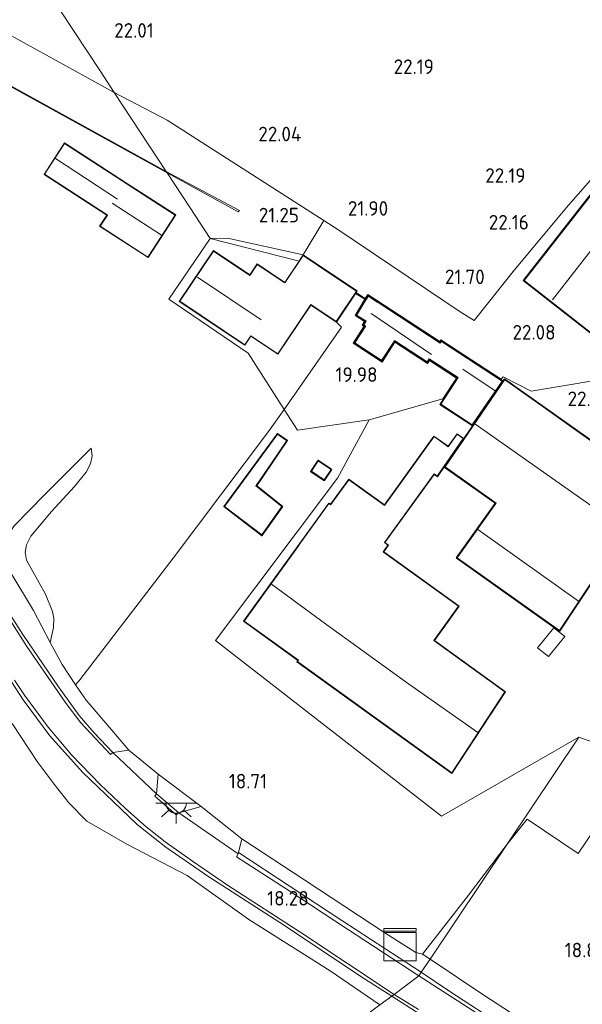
# Model space of a CAD drawing. Extents: x 196936 to 200438, y 361224 to 364196.
# Tile 66 of 256: x 197455 to 197524, y 363162 to 363284. Entities that reach past the tile are written whole.
import ezdxf
from ezdxf.enums import TextEntityAlignment as Align

# ---------------------------------------------------------------- set-up
doc = ezdxf.new("R2010")
doc.units = 0
for name, color, linetype, lineweight in [('B-ME-GR-BOUWLAND_AKKERBOUW-GV', 80, 'Continuous', 13), ('B-ME-GR-GRAS-GV', 60, 'Continuous', 13), ('B-ME-GR-HAAG-G', 90, 'GR-HAAG1', 13), ('B-ME-GW-TALUD_KRUIN-G', 90, 'Continuous', 18), ('B-ME-GW-TALUD_TEEN-G', 90, 'Continuous', 18), ('B-ME-IE-MEUBILAIR_WEGMEUBILAIR-S', 7, 'Continuous', 25), ('B-ME-IE-TERREINAFSCHEIDING_KUNSTMATIG_HEKWERK-G', 20, 'IE-TERREINAFSCHEIDING-KUNSTMATIG', 18), ('B-ME-IE-TERREINAFSCHEIDING_KUNSTMATIG_MUUR-GV', 90, 'Continuous', 18), ('B-ME-KG-KADASTRAAL_DAKRAND-G', 170, 'Continuous', 18), ('B-ME-KG-KADASTRAAL_NOK-G', 10, 'Continuous', 18), ('B-ME-OG-BEBOUWING_LOODS-GV', 7, 'Continuous', 35), ('B-ME-OG-BEBOUWING_LUIFEL-GV', 7, 'Continuous', 18), ('B-ME-OG-BEBOUWING_SCHUUR-GV', 7, 'Continuous', 35), ('B-ME-OG-BEBOUWING_WONINGBOUW-GV', 7, 'Continuous', 18), ('B-ME-OG-HOOGTEPUNT-S', 7, 'Continuous', 25), ('B-ME-OG-TERREIN_ERF-GV', 7, 'Continuous', 18), ('B-ME-OG-TERREIN_GROEN-GV', 7, 'Continuous', 18), ('B-ME-OG-TERREIN_GROEN_TUIN-GV', 7, 'Continuous', 18), ('B-ME-VH-VERHARDING_ASFALT-GV', 252, 'Continuous', 18), ('B-ME-VH-VERHARDING_ASFALT_GROEN-GV', 100, 'Continuous', 18), ('B-ME-VH-VERHARDING_STRAATBAKSTEEN-GV', 252, 'Continuous', 18)]:
    doc.layers.add(name, color=color, linetype=linetype, lineweight=lineweight)
doc.styles.add('NLCS-ISO-ANNOTATIVE-T18', font='NLCS-ISO.ttf', dxfattribs={"height": 1.8})
doc.linetypes.add('GR-HAAG1', pattern='A,6,[176,NLCS.SHX,S=0.125,R=0,X=0,Y=0],-2', length=8)
doc.linetypes.add('IE-TERREINAFSCHEIDING-KUNSTMATIG', pattern='A,4,[82,NLCS.SHX,S=0.75,R=90,X=0,Y=0],4,-2', length=10)

# ---------------------------------------------------------------- blocks, each defined once
blk = doc.blocks.new('SAL-HOOGTELABEL-SO')
at = {"color": 0, "linetype": 'ByBlock', "lineweight": -2, "style": 'NLCS-ISO-ANNOTATIVE-T18'}
blk.add_attdef('HOOGTE', text='', height=1.8, dxfattribs=at).set_placement((2.79, 0), align=Align.RIGHT)
blk = doc.blocks.new('SKL-DATA_KAST-SO')
at = {"color": 0, "linetype": 'ByBlock', "lineweight": 18}
for points in [[(-2, 2), (2, 2), (2, 1.68), (-2, 1.68)], [(-2, 1.52), (2, 1.52), (2, -2), (-2, -2)]]:
    blk.add_lwpolyline(points, close=True, dxfattribs=at)
blk = doc.blocks.new('SKL-ET_OV_LICHTPUNT-SO')
at = {"color": 0, "linetype": 'ByBlock', "lineweight": 18}
for points in [[(-1.25, 0), (-2.5, 0)], [(1.25, 0), (2.5, 0)], [(-0.92, -0.85), (-1.83, -1.7)], [(0.92, -0.85), (1.83, -1.7)], [(0, -1.25), (0, -2.5)]]:
    blk.add_lwpolyline(points, dxfattribs=at)
blk.add_lwpolyline([(0, 0), (1.25, 0, -1), (-1.25, 0)], format="xyb", close=True, dxfattribs=at)

msp = doc.modelspace()

# ---------------------------------------------------------------- linework, layer by layer
at = {"layer": 'B-ME-GR-BOUWLAND_AKKERBOUW-GV'}
for points in [[(197452.345, 363296.801, 22.075), (197458.196, 363287.888, 21.941), (197464.851, 363277.749, 21.596), (197466.602, 363275.083, 21.622), (197452.213, 363282.968, 21.58)], [(197566.283, 363286.667, 22.386), (197555.916, 363273.314, 22.202), (197545.707, 363260.164, 22.046), (197542.622, 363256.19, 21.766), (197533.708, 363263.994, 21.964), (197528.744, 363267.985, 22.05), (197522.72, 363261.13, 22.185), (197516.051, 363253.154, 22.307), (197511.079, 363246.878, 22.074), (197509.334, 363247.941, 22.001), (197494.378, 363258.069, 21.829), (197492.508, 363259.264, 21.845), (197473.142, 363271.642, 22.001), (197466.602, 363275.083, 21.622), (197464.851, 363277.749, 21.596), (197458.196, 363287.888, 21.941)]]:
    msp.add_polyline3d(points, dxfattribs=at)
at = {"layer": 'B-ME-GR-GRAS-GV'}
for points in [[(197468.4, 363193.781, 18.42), (197466.4305, 363193.4811, 18.4077), (197464.1235, 363195.9334, 18.4355), (197462.2732, 363198.0559, 18.4447), (197459.7271, 363201.5953, 18.4193), (197455.3247, 363208.0844, 18.4516), (197449.2382, 363217.5086, 18.5463), (197449.0392, 363218.3472, 18.5487), (197449.2814, 363220.2919, 18.5229), (197450.472, 363222.109, 18.568), (197451.675, 363220.754, 18.728), (197452.958, 363218.963, 18.7), (197453.133, 363217.458, 18.639), (197453.845, 363215.719, 18.649), (197456.619, 363211.033, 18.619), (197458.704, 363207.077, 18.442), (197460.155, 363204.359, 18.444), (197461.839, 363201.843, 18.422), (197462.546, 363200.787, 18.413), (197463.133, 363199.946, 18.417), (197466.318, 363196.263, 18.413)], [(197477.368, 363186.812, 18.398), (197474.5747, 363186.0454, 18.3962), (197471.843, 363188.3655, 18.4216), (197472.034, 363190.817, 18.42)], [(197505.6349, 363167.9527, 18.5296), (197504.5449, 363166.3252, 18.3585), (197503.5852, 363166.9671, 18.3607), (197494.7474, 363172.7285, 18.391), (197481.9743, 363181.1113, 18.3986), (197482.3778, 363182.8185, 18.4506), (197490.1403, 363177.73, 18.4844), (197500.051, 363171.1861, 18.4481), (197503.8661, 363168.7758, 18.5038), (197504.6993, 363168.5765, 18.5256)], [(197515.155, 363182.163, 19.428), (197505.6349, 363167.9527, 18.5296), (197504.6993, 363168.5765, 18.5256), (197510.3623, 363175.8613, 19.0199)]]:
    msp.add_polyline3d(points, close=True, dxfattribs=at)
for points in [[(197452.4276, 363204.4423, 18.5297), (197455.3701, 363200.0193, 18.4946), (197458.6408, 363195.5613, 18.4755), (197462.6824, 363191.0518, 18.4564), (197469.3796, 363184.6244, 18.434), (197470.2565, 363183.9154, 18.4117), (197472.9719, 363181.7942, 18.3718), (197478.2939, 363178.1424, 18.3168), (197487.6413, 363172.1063, 18.286), (197497.0694, 363165.8202, 18.253), (197500.9037, 363163.3712, 18.2276), (197499.446, 363162.283, 18.102), (197493.2744, 363166.5137, 18.2986), (197483.2224, 363172.8549, 18.3566), (197475.6081, 363178.2726, 18.3532), (197468.1436, 363182.1784, 18.3805), (197463.233, 363185.0227, 18.3123), (197460.9905, 363187.263, 18.3702), (197459.1758, 363189.5723, 18.4487), (197457.094, 363192.3714, 18.5885), (197453.9841, 363197.0738, 18.5407)], [(197519.817, 363158.5919, 18.5718), (197512.2905, 363163.5151, 18.5579), (197505.6349, 363167.9527, 18.5296), (197515.155, 363182.163, 19.428), (197517.612, 363185.239, 19.657), (197523.934, 363181.012, 19.649), (197531.672, 363192.469, 20.075), (197532.293, 363192.006, 20.105), (197534.763, 363190.165, 20.11), (197536.67, 363188.073, 19.867), (197541.202, 363183.076, 19.59), (197542.665, 363181.463, 19.519), (197546.028, 363177.7, 19.303), (197546.589, 363175.848, 19.195), (197546.572, 363172.987, 19.069), (197546.138, 363171.939, 18.972), (197544.933, 363170.066, 18.853), (197541.887, 363166.46, 18.769), (197535.308, 363158.322, 18.562)], [(197514.5409, 363159.7564, 18.3176), (197508.0959, 363163.95, 18.3505), (197504.5449, 363166.3252, 18.3585), (197505.6349, 363167.9527, 18.5296), (197512.2905, 363163.5151, 18.5579), (197519.817, 363158.5919, 18.5718)], [(197499.446, 363162.283, 18.102), (197500.9037, 363163.3712, 18.2276), (197504.3755, 363161.1537, 18.2046)]]:
    msp.add_polyline3d(points, dxfattribs=at)
at = {"layer": 'B-ME-GR-HAAG-G'}
for points in [[(197487.624, 363235.875, 19.538), (197494.672, 363246.082, 20.113), (197494.052, 363246.688, 19.906)], [(197515.155, 363182.163, 19.428), (197517.612, 363185.239, 19.657), (197523.934, 363181.012, 19.649), (197531.672, 363192.469, 20.075)], [(197477.368, 363186.812, 18.398), (197472.034, 363190.817, 18.42)], [(197504.6993, 363168.5765, 18.5256), (197503.8661, 363168.7758, 18.5038), (197500.051, 363171.1861, 18.4481), (197490.1403, 363177.73, 18.4844), (197482.3778, 363182.8185, 18.4506)], [(197504.6993, 363168.5765, 18.5256), (197510.3623, 363175.8613, 19.0199), (197515.155, 363182.163, 19.428)]]:
    msp.add_polyline3d(points, dxfattribs=at)
at = {"layer": 'B-ME-GW-TALUD_KRUIN-G'}
for points in [[(197489.955, 363254.988, 21.388), (197480.583, 363257.054, 20.586), (197478.465, 363257.023, 20.067)], [(197463.762, 363231.116, 18.873), (197457.999, 363225.336, 18.934), (197454.242, 363221.516, 18.744), (197453.415, 363220.256, 18.721), (197452.958, 363218.963, 18.7), (197453.133, 363217.458, 18.639), (197453.845, 363215.719, 18.649), (197456.619, 363211.033, 18.619), (197458.704, 363207.077, 18.442)]]:
    msp.add_polyline3d(points, dxfattribs=at)
at = {"layer": 'B-ME-GW-TALUD_TEEN-G'}
for points in [[(197478.465, 363257.023, 20.067), (197489.443, 363254.222, 20.014)], [(197463.762, 363231.116, 18.873), (197463.892, 363230.143, 18.654), (197463.68, 363229.169, 18.55), (197463.121, 363228.133, 18.436), (197461.691, 363226.369, 18.305), (197458.868, 363223.272, 18.209), (197456.297, 363220.215, 18.148), (197455.767, 363219.145, 18.165), (197455.594, 363218.261, 18.174), (197455.785, 363217.282, 18.174), (197458.106, 363213.071, 18.104), (197458.998, 363210.912, 18.139), (197459.138, 363210.062, 18.2), (197459.1, 363208.948, 18.305), (197458.704, 363207.077, 18.442)]]:
    msp.add_polyline3d(points, dxfattribs=at)
at = {"layer": 'B-ME-IE-TERREINAFSCHEIDING_KUNSTMATIG_HEKWERK-G'}
for points in [[(197461.839, 363201.843, 18.422), (197462.356, 363202.489, 18.397), (197473.887, 363217.523, 18.92), (197485.668, 363233.181, 19.422), (197487.624, 363235.875, 19.538)], [(197505.6349, 363167.9527, 18.5296), (197504.6993, 363168.5765, 18.5256)], [(197533.372, 363156.319, 18.484), (197532.898, 363155.9664, 18.5625), (197531.4017, 363155.2366, 18.6018), (197530.2793, 363154.8219, 18.6064), (197529.0274, 363154.6836, 18.581), (197527.6039, 363154.6875, 18.5533), (197525.2829, 363155.1201, 18.5602), (197524.5505, 363155.4479, 18.5648), (197519.817, 363158.5919, 18.5718), (197512.2905, 363163.5151, 18.5579), (197505.6349, 363167.9527, 18.5296)]]:
    msp.add_polyline3d(points, dxfattribs=at)
at = {"layer": 'B-ME-IE-TERREINAFSCHEIDING_KUNSTMATIG_MUUR-GV'}
for points in [[(197473.023, 363265.307, 21.25), (197473.141, 363265.128, 20.309), (197453.791, 363275.801, 20.309), (197453.839, 363275.889, 21.38)], [(197482.065, 363260.499, 20.821), (197481.935, 363260.341, 20.465), (197473.141, 363265.128, 20.309), (197473.023, 363265.307, 21.25)], [(197497.63, 363249.601, 21.453), (197497.575, 363249.517, 20.106), (197496.413, 363250.245, 20.055), (197496.485, 363250.355, 21.476)], [(197497.726, 363249.538, 21.453), (197497.674, 363249.453, 20.106), (197497.575, 363249.517, 20.106), (197497.63, 363249.601, 21.453)]]:
    msp.add_polyline3d(points, close=True, dxfattribs=at)
at = {"layer": 'B-ME-KG-KADASTRAAL_DAKRAND-G'}
for points in [[(197470.765, 363254.731, 23.794), (197464.867, 363258.559, 23.794), (197465.755, 363259.928, 24.613), (197465.713, 363259.955, 22.167), (197458.002, 363264.958, 22.167), (197460.48, 363268.777, 22.222), (197468.173, 363263.786, 22.222), (197468.215, 363263.759, 23.895), (197474.132, 363259.92, 23.794)], [(197530.724, 363241.295, 24.12), (197517.251, 363251.837, 24.206), (197528.118, 363265.725, 24.157), (197541.591, 363255.183, 24.145)], [(197483.359, 363252.446, 23.544), (197484.278, 363253.818, 22.907), (197487.698, 363251.528, 22.871), (197489.969, 363254.918, 22.552), (197493.497, 363252.555, 22.393), (197496.551, 363250.51, 22.172), (197494.038, 363246.757, 22.332), (197490.888, 363248.867, 22.54), (197486.811, 363242.78, 22.528), (197483.475, 363245.011, 22.822), (197482.728, 363243.896, 23.887), (197474.72, 363249.26, 23.863), (197478.867, 363255.454, 23.557)], [(197506.89, 363244.081, 22.333), (197507.027, 363244.291, 22.31), (197514.538, 363239.382, 22.333), (197510.855, 363233.982, 22.486), (197506.954, 363236.532, 22.486), (197509.104, 363239.824, 22.484), (197505.538, 363242.154, 22.484), (197505.283, 363241.764, 22.433), (197501.246, 363244.402, 22.433), (197501.219, 363244.36, 22.322), (197499.651, 363241.962, 21.822), (197496.324, 363244.136, 21.822), (197497.647, 363246.163, 22.237), (197497.674, 363246.205, 22.51), (197497.454, 363246.344, 22.494), (197497.743, 363246.807, 22.56), (197497.701, 363246.833, 22.303), (197496.563, 363247.543, 22.07), (197497.999, 363249.891, 22.07), (197499.159, 363249.133, 22.232), (197499.2, 363249.106, 22.56)], [(197528.878, 363229.666, 24.065), (197530.814, 363232.443, 23.96), (197536.716, 363227.783, 23.909), (197534.858, 363225.431, 23.96), (197551.002, 363214.049, 24.074), (197543.371, 363203.315, 24.074), (197526.214, 363215.512, 23.979), (197526.186, 363215.47, 22.671), (197521.625, 363208.568, 22.671), (197508.979, 363217.547, 22.671), (197513.754, 363224.272, 22.671), (197513.783, 363224.313, 24.062), (197507.483, 363228.785, 24.062), (197514.854, 363239.584, 24.062), (197525.501, 363232.024, 24.064)], [(197486.788, 363232.832, 21.594), (197482.869, 363227.483, 21.594), (197482.839, 363227.443, 21.968), (197480.247, 363223.907, 21.899), (197484.835, 363220.384, 21.922), (197487.319, 363223.896, 21.968), (197484.115, 363226.447, 21.968), (197484.143, 363226.488, 21.557), (197487.924, 363232.035, 21.557)], [(197506.523, 363227.644, 22.101), (197506.121, 363227.934, 22.101), (197499.989, 363219.43, 22.417), (197500.43, 363219.112, 22.419), (197499.83, 363218.28, 22.405), (197499.871, 363218.251, 22.013), (197509.14, 363211.567, 22.013), (197506.092, 363207.34, 23.646), (197514.868, 363200.996, 23.439), (197508.33, 363190.97, 23.316), (197489.26, 363204.721, 23.353), (197489.38, 363204.887, 23.353), (197482.666, 363209.729, 23.353), (197489.401, 363219.07, 23.519), (197489.43, 363219.11, 22.517), (197493.137, 363224.251, 22.517), (197493.349, 363224.098, 22.524), (197493.378, 363224.139, 22.218), (197495.591, 363227.207, 21.669), (197499.952, 363224.061, 21.669), (197499.993, 363224.032, 22.057), (197506.129, 363232.541, 22.001), (197507.867, 363231.287, 22.001), (197508.978, 363232.827, 22.001), (197509.704, 363232.304, 22.001)], [(197492.549, 363227.194, 21.426), (197490.963, 363228.256, 21.426), (197491.818, 363229.531, 21.465), (197493.404, 363228.47, 21.439)]]:
    msp.add_polyline3d(points, close=True, dxfattribs=at)
at = {"layer": 'B-ME-KG-KADASTRAAL_NOK-G'}
for points in [[(197467.018, 363261.876, 22.981), (197459.33, 363266.912, 23.24)], [(197520.76, 363249.462, 25.994), (197531.347, 363263.044, 26.019)], [(197466.357, 363261.384, 25.914), (197472.464, 363257.441, 25.844)], [(197484.776, 363246.99, 28.31), (197476.896, 363252.265, 28.297)], [(197498.346, 363247.772, 22.936), (197505.825, 363242.675, 22.829)], [(197509.665, 363240.875, 22.844), (197513.671, 363238.2, 22.867)], [(197547.069, 363208.632, 26.272), (197531.177, 363220.03, 26.228), (197511.183, 363234.117, 26.204)], [(197523.964, 363212.198, 24.373), (197511.531, 363221.055, 24.375)], [(197511.523, 363195.958, 28.67), (197502.967, 363201.994, 28.442), (197492.864, 363209.252, 28.413), (197486.031, 363214.311, 28.413)]]:
    msp.add_polyline3d(points, dxfattribs=at)
at = {"layer": 'B-ME-OG-BEBOUWING_LOODS-GV'}
msp.add_polyline3d([(197525.53, 363232.065, 21.816), (197528.865, 363229.736, 21.608), (197530.804, 363232.516, 21.608), (197536.786, 363227.792, 21.622), (197534.93, 363225.441, 21.622), (197551.072, 363214.061, 21.403), (197549.593, 363211.98, 21.261), (197549.535, 363211.899, 20.622), (197543.383, 363203.245, 20.42), (197526.227, 363215.441, 20.395), (197521.638, 363208.497, 19.956), (197508.909, 363217.535, 20.099), (197513.713, 363224.301, 19.983), (197507.415, 363228.773, 20.032), (197510.906, 363233.887, 20.089), (197514.842, 363239.654, 22.043)], close=True, dxfattribs=at)
at = {"layer": 'B-ME-OG-BEBOUWING_LUIFEL-GV'}
msp.add_polyline3d([(197522.266, 363207.839, 21.983), (197520.284, 363205.373, 21.884), (197518.903, 363206.413, 21.896), (197520.913, 363208.914, 21.976)], close=True, dxfattribs=at)
at = {"layer": 'B-ME-OG-BEBOUWING_SCHUUR-GV'}
for points in [[(197541.661, 363255.191, 22.062), (197530.733, 363241.225, 22.099), (197517.181, 363251.829, 22.148), (197528.109, 363265.796, 22.148)], [(197497.984, 363249.96, 21.68), (197506.875, 363244.15, 21.853), (197507.013, 363244.36, 21.853), (197514.607, 363239.398, 22.026), (197510.865, 363233.916, 20.089), (197506.884, 363236.518, 19.987), (197509.035, 363239.809, 20.235), (197505.552, 363242.085, 20.186), (197505.298, 363241.695, 20.165), (197501.261, 363244.333, 20.014), (197499.666, 363241.893, 20.108), (197496.255, 363244.122, 20.034), (197497.605, 363246.19, 20.034), (197497.385, 363246.328, 20.034), (197497.674, 363246.791, 20.034), (197496.495, 363247.527, 20.034), (197497.674, 363249.453, 20.106), (197497.726, 363249.538, 21.453)], [(197487.387, 363223.905, 19.178), (197484.846, 363220.313, 19.178), (197480.178, 363223.897, 19.178), (197486.777, 363232.901, 19.178), (197487.993, 363232.048, 19.178), (197484.182, 363226.457, 19.178)], [(197493.473, 363228.484, 19.3), (197492.563, 363227.125, 19.3), (197490.894, 363228.242, 19.3), (197491.804, 363229.601, 19.3)]]:
    msp.add_polyline3d(points, close=True, dxfattribs=at)
at = {"layer": 'B-ME-OG-BEBOUWING_WONINGBOUW-GV'}
for points in [[(197474.201, 363259.935, 19.755), (197470.78, 363254.662, 19.755), (197464.798, 363258.544, 19.755), (197465.686, 363259.913, 19.755), (197457.933, 363264.943, 19.755), (197460.465, 363268.846, 19.755), (197468.242, 363263.801, 19.755)], [(197478.854, 363255.523, 19.992), (197483.346, 363252.515, 19.992), (197484.265, 363253.887, 19.992), (197487.684, 363251.597, 19.992), (197489.443, 363254.222, 20.014), (197489.553, 363254.388, 21.239), (197489.955, 363254.988, 21.388), (197493.525, 363252.597, 21.597), (197496.609, 363250.541, 21.486), (197496.485, 363250.355, 21.476), (197496.413, 363250.245, 20.055), (197496.275, 363250.038, 19.99), (197494.052, 363246.688, 19.906), (197490.901, 363248.797, 19.906), (197486.825, 363242.711, 19.857), (197483.49, 363244.944, 19.906), (197482.742, 363243.827, 19.894), (197474.65, 363249.246, 19.869)], [(197509.772, 363232.315, 20.09), (197506.535, 363227.573, 20.032), (197506.132, 363227.864, 20.032), (197500.059, 363219.441, 19.985), (197500.5, 363219.123, 19.985), (197499.9, 363218.291, 19.985), (197509.21, 363211.578, 19.711), (197506.162, 363207.351, 19.65), (197514.936, 363201.009, 20.041), (197508.343, 363190.899, 19.241), (197489.19, 363204.71, 19.3), (197489.31, 363204.876, 19.3), (197482.596, 363209.718, 19.017), (197493.126, 363224.321, 19.307), (197493.338, 363224.168, 19.307), (197495.58, 363227.277, 19.474), (197499.982, 363224.102, 19.567), (197506.118, 363232.611, 20.09), (197507.856, 363231.357, 20.09), (197508.967, 363232.897, 20.09)]]:
    msp.add_polyline3d(points, close=True, dxfattribs=at)
at = {"layer": 'B-ME-OG-TERREIN_ERF-GV'}
for points in [[(197528.744, 363267.985, 22.05), (197533.708, 363263.994, 21.964), (197542.622, 363256.19, 21.766), (197530.196, 363240.184, 22.063), (197518.12, 363238.155, 22.096), (197514.676, 363239.912, 22.043), (197514.435, 363239.629, 22.02), (197506.984, 363244.498, 21.853), (197506.846, 363244.288, 21.853), (197497.955, 363250.098, 21.68), (197497.63, 363249.601, 21.453), (197496.485, 363250.355, 21.476), (197496.609, 363250.541, 21.486), (197493.525, 363252.597, 21.597), (197489.955, 363254.988, 21.388), (197492.508, 363259.264, 21.845), (197494.378, 363258.069, 21.829), (197509.334, 363247.941, 22.001), (197511.079, 363246.878, 22.074), (197516.051, 363253.154, 22.307), (197522.72, 363261.13, 22.185)], [(197517.181, 363251.829, 22.148), (197530.733, 363241.225, 22.099), (197541.661, 363255.191, 22.062), (197528.109, 363265.796, 22.148)], [(197496.117, 363244.093, 20.034), (197499.695, 363241.755, 20.108), (197501.29, 363244.195, 20.014), (197505.327, 363241.557, 20.165), (197505.581, 363241.947, 20.186), (197508.897, 363239.78, 20.235), (197507.209, 363237.198, 20.04), (197498.116, 363234.593, 19.832), (197489.243, 363233.34, 19.526), (197487.624, 363235.875, 19.538), (197494.672, 363246.082, 20.113), (197494.052, 363246.688, 19.906), (197496.275, 363250.038, 19.99), (197496.413, 363250.245, 20.055), (197497.575, 363249.517, 20.106), (197496.358, 363247.494, 20.034), (197497.536, 363246.76, 20.034), (197497.247, 363246.296, 20.034), (197497.466, 363246.159, 20.034)], [(197487.624, 363235.875, 19.538), (197489.243, 363233.34, 19.526), (197498.116, 363234.593, 19.832), (197494.206, 363227.383, 19.346), (197479.103, 363207.323, 18.968), (197507.029, 363185.623, 19.384), (197524.026, 363195.405, 19.909), (197515.155, 363182.163, 19.428), (197510.3623, 363175.8613, 19.0199), (197504.6993, 363168.5765, 18.5256), (197503.8661, 363168.7758, 18.5038), (197500.051, 363171.1861, 18.4481), (197490.1403, 363177.73, 18.4844), (197482.3778, 363182.8185, 18.4506), (197477.368, 363186.812, 18.398), (197472.034, 363190.817, 18.42), (197468.4, 363193.781, 18.42), (197466.318, 363196.263, 18.413), (197463.133, 363199.946, 18.417), (197462.546, 363200.787, 18.413), (197461.839, 363201.843, 18.422), (197462.356, 363202.489, 18.397), (197473.887, 363217.523, 18.92), (197485.668, 363233.181, 19.422)], [(197480.178, 363223.897, 19.178), (197484.846, 363220.313, 19.178), (197487.387, 363223.905, 19.178), (197484.182, 363226.457, 19.178), (197487.993, 363232.048, 19.178), (197486.777, 363232.901, 19.178)], [(197508.967, 363232.897, 20.09), (197507.856, 363231.357, 20.09), (197506.118, 363232.611, 20.09), (197499.982, 363224.102, 19.567), (197495.58, 363227.277, 19.474), (197493.338, 363224.168, 19.307), (197493.126, 363224.321, 19.307), (197482.596, 363209.718, 19.017), (197489.31, 363204.876, 19.3), (197489.19, 363204.71, 19.3), (197508.343, 363190.899, 19.241), (197514.936, 363201.009, 20.041), (197506.162, 363207.351, 19.65), (197509.21, 363211.578, 19.711), (197499.9, 363218.291, 19.985), (197500.5, 363219.123, 19.985), (197500.059, 363219.441, 19.985), (197506.132, 363227.864, 20.032), (197506.535, 363227.573, 20.032), (197509.772, 363232.315, 20.09)], [(197490.894, 363228.242, 19.3), (197492.563, 363227.125, 19.3), (197493.473, 363228.484, 19.3), (197491.804, 363229.601, 19.3)]]:
    msp.add_polyline3d(points, close=True, dxfattribs=at)
for points in [[(197540.562, 363189.491, 20.047), (197524.026, 363195.405, 19.909), (197507.029, 363185.623, 19.384), (197479.103, 363207.323, 18.968), (197494.206, 363227.383, 19.346), (197498.116, 363234.593, 19.832), (197507.209, 363237.198, 20.04), (197508.897, 363239.78, 20.235), (197505.581, 363241.947, 20.186), (197505.327, 363241.557, 20.165), (197501.29, 363244.195, 20.014), (197499.695, 363241.755, 20.108), (197496.117, 363244.093, 20.034), (197497.466, 363246.159, 20.034), (197497.247, 363246.296, 20.034), (197497.536, 363246.76, 20.034), (197496.358, 363247.494, 20.034), (197497.575, 363249.517, 20.106), (197497.674, 363249.453, 20.106), (197496.495, 363247.527, 20.034), (197497.674, 363246.791, 20.034), (197497.385, 363246.328, 20.034), (197497.605, 363246.19, 20.034), (197496.255, 363244.122, 20.034), (197499.666, 363241.893, 20.108), (197501.261, 363244.333, 20.014), (197505.298, 363241.695, 20.165), (197505.552, 363242.085, 20.186), (197509.035, 363239.809, 20.235), (197506.884, 363236.518, 19.987), (197510.865, 363233.916, 20.089), (197514.607, 363239.398, 22.026), (197507.013, 363244.36, 21.853), (197506.875, 363244.15, 21.853), (197497.984, 363249.96, 21.68), (197497.726, 363249.538, 21.453), (197497.63, 363249.601, 21.453), (197497.955, 363250.098, 21.68), (197506.846, 363244.288, 21.853), (197506.984, 363244.498, 21.853), (197514.435, 363239.629, 22.02), (197514.676, 363239.912, 22.043), (197518.12, 363238.155, 22.096), (197530.196, 363240.184, 22.063)], [(197525.53, 363232.065, 21.816), (197514.842, 363239.654, 22.043), (197510.906, 363233.887, 20.089), (197507.415, 363228.773, 20.032), (197513.713, 363224.301, 19.983), (197508.909, 363217.535, 20.099), (197521.638, 363208.497, 19.956), (197526.227, 363215.441, 20.395)], [(197531.672, 363192.469, 20.075), (197523.934, 363181.012, 19.649), (197517.612, 363185.239, 19.657), (197515.155, 363182.163, 19.428), (197524.026, 363195.405, 19.909), (197540.562, 363189.491, 20.047)]]:
    msp.add_polyline3d(points, dxfattribs=at)
at = {"layer": 'B-ME-OG-TERREIN_GROEN-GV'}
msp.add_polyline3d([(197465.193, 363136.708, 16.973), (197451.1815, 363126.2475, 17.5325), (197444.6664, 363133.2242, 17.2235), (197437.2609, 363143.7098, 17.1877), (197431.3052, 363154.4547, 17.2042), (197435.0201, 363161.8297, 17.5342), (197439.8381, 363171.4559, 18.109), (197449.2343, 363188.748, 18.428), (197453.9841, 363197.0738, 18.5407), (197457.094, 363192.3714, 18.5885), (197459.1758, 363189.5723, 18.4487), (197460.9905, 363187.263, 18.3702), (197463.233, 363185.0227, 18.3123), (197468.1436, 363182.1784, 18.3805), (197475.6081, 363178.2726, 18.3532), (197483.2224, 363172.8549, 18.3566), (197493.2744, 363166.5137, 18.2986), (197499.446, 363162.283, 18.102)], close=True, dxfattribs=at)
at = {"layer": 'B-ME-OG-TERREIN_GROEN_TUIN-GV'}
for points in [[(197452.213, 363282.968, 21.58), (197466.602, 363275.083, 21.622), (197473.023, 363265.307, 21.25), (197453.839, 363275.889, 21.38)], [(197453.791, 363275.801, 20.309), (197473.141, 363265.128, 20.309), (197475.971, 363260.819, 20.18), (197478.465, 363257.023, 20.067), (197473.35, 363249.534, 19.631), (197483.171, 363242.848, 19.754), (197487.624, 363235.875, 19.538), (197485.668, 363233.181, 19.422), (197473.887, 363217.523, 18.92), (197462.356, 363202.489, 18.397), (197461.839, 363201.843, 18.422), (197460.155, 363204.359, 18.444), (197458.704, 363207.077, 18.442), (197459.1, 363208.948, 18.305), (197459.138, 363210.062, 18.2), (197458.998, 363210.912, 18.139), (197458.106, 363213.071, 18.104), (197455.785, 363217.282, 18.174), (197455.594, 363218.261, 18.174), (197455.767, 363219.145, 18.165), (197456.297, 363220.215, 18.148), (197458.868, 363223.272, 18.209), (197461.691, 363226.369, 18.305), (197463.121, 363228.133, 18.436), (197463.68, 363229.169, 18.55), (197463.892, 363230.143, 18.654), (197463.762, 363231.116, 18.873), (197457.999, 363225.336, 18.934), (197454.242, 363221.516, 18.744)]]:
    msp.add_polyline3d(points, dxfattribs=at)
for points in [[(197473.142, 363271.642, 22.001), (197492.508, 363259.264, 21.845), (197489.955, 363254.988, 21.388), (197480.583, 363257.054, 20.586), (197478.465, 363257.023, 20.067), (197475.971, 363260.819, 20.18), (197473.141, 363265.128, 20.309), (197481.935, 363260.341, 20.465), (197482.065, 363260.499, 20.821), (197473.023, 363265.307, 21.25), (197466.602, 363275.083, 21.622)], [(197464.798, 363258.544, 19.755), (197470.78, 363254.662, 19.755), (197474.201, 363259.935, 19.755), (197468.242, 363263.801, 19.755), (197460.465, 363268.846, 19.755), (197457.933, 363264.943, 19.755), (197465.686, 363259.913, 19.755)], [(197478.465, 363257.023, 20.067), (197489.443, 363254.222, 20.014), (197487.684, 363251.597, 19.992), (197484.265, 363253.887, 19.992), (197483.346, 363252.515, 19.992), (197478.854, 363255.523, 19.992), (197474.65, 363249.246, 19.869), (197482.742, 363243.827, 19.894), (197483.49, 363244.944, 19.906), (197486.825, 363242.711, 19.857), (197490.901, 363248.797, 19.906), (197494.052, 363246.688, 19.906), (197494.672, 363246.082, 20.113), (197487.624, 363235.875, 19.538), (197483.171, 363242.848, 19.754), (197473.35, 363249.534, 19.631)], [(197489.553, 363254.388, 21.239), (197489.443, 363254.222, 20.014), (197478.465, 363257.023, 20.067), (197480.583, 363257.054, 20.586), (197489.955, 363254.988, 21.388)], [(197459.1, 363208.948, 18.305), (197458.704, 363207.077, 18.442), (197456.619, 363211.033, 18.619), (197453.845, 363215.719, 18.649), (197453.133, 363217.458, 18.639), (197452.958, 363218.963, 18.7), (197453.415, 363220.256, 18.721), (197454.242, 363221.516, 18.744), (197457.999, 363225.336, 18.934), (197463.762, 363231.116, 18.873), (197463.892, 363230.143, 18.654), (197463.68, 363229.169, 18.55), (197463.121, 363228.133, 18.436), (197461.691, 363226.369, 18.305), (197458.868, 363223.272, 18.209), (197456.297, 363220.215, 18.148), (197455.767, 363219.145, 18.165), (197455.594, 363218.261, 18.174), (197455.785, 363217.282, 18.174), (197458.106, 363213.071, 18.104), (197458.998, 363210.912, 18.139), (197459.138, 363210.062, 18.2)]]:
    msp.add_polyline3d(points, close=True, dxfattribs=at)
at = {"layer": 'B-ME-VH-VERHARDING_ASFALT-GV'}
for points in [[(197451.226, 363213.782, 18.486), (197455.791, 363206.613, 18.394), (197460.529, 363199.697, 18.369), (197462.475, 363197.17, 18.335), (197466.1534, 363193.224, 18.4077), (197466.4305, 363193.4811, 18.4077), (197471.843, 363188.3655, 18.4216), (197471.614, 363188.0737, 18.4332), (197474.2769, 363185.7849, 18.4424), (197474.5747, 363186.0454, 18.3962), (197481.9383, 363180.9472, 18.4031), (197481.6953, 363180.6107, 18.3985), (197487.8583, 363176.6355, 18.3523), (197495.4155, 363171.6535, 18.3662), (197504.2606, 363165.9006, 18.3113), (197501.178, 363163.576, 18.088), (197489.7841, 363171.1458, 18.2451), (197480.605, 363177.0978, 18.3329), (197476.2602, 363180.0709, 18.356), (197472.9015, 363182.4597, 18.3744), (197470.9071, 363184.0281, 18.3721), (197470.5706, 363184.3216, 18.3724), (197467.9905, 363186.5732, 18.3744), (197464.8795, 363189.5329, 18.3583), (197461.3172, 363193.1844, 18.4206), (197458.4259, 363196.6255, 18.4322), (197455.5166, 363200.5735, 18.4507), (197454.267, 363202.419, 18.44)], [(197504.207, 363161.709, 18.108), (197501.178, 363163.576, 18.088), (197504.2606, 363165.9006, 18.3113), (197511.4073, 363161.272, 18.2332)]]:
    msp.add_polyline3d(points, dxfattribs=at)
at = {"layer": 'B-ME-VH-VERHARDING_ASFALT_GROEN-GV'}
for points in [[(197466.4305, 363193.4811, 18.4077), (197466.1534, 363193.224, 18.4077), (197462.475, 363197.17, 18.335), (197460.529, 363199.697, 18.369), (197455.791, 363206.613, 18.394), (197451.226, 363213.782, 18.486), (197449.839, 363215.969, 18.525), (197449.503, 363216.499, 18.525), (197448.2738, 363218.4385, 18.525), (197449.2814, 363220.2919, 18.5229), (197449.0392, 363218.3472, 18.5487), (197449.2382, 363217.5086, 18.5463), (197455.3247, 363208.0844, 18.4516), (197459.7271, 363201.5953, 18.4193), (197462.2732, 363198.0559, 18.4447), (197464.1235, 363195.9334, 18.4355)], [(197474.5747, 363186.0454, 18.3962), (197474.2769, 363185.7849, 18.4424), (197471.614, 363188.0737, 18.4332), (197471.843, 363188.3655, 18.4216)], [(197504.5449, 363166.3252, 18.3585), (197504.2606, 363165.9006, 18.3113), (197495.4155, 363171.6535, 18.3662), (197487.8583, 363176.6355, 18.3523), (197481.6953, 363180.6107, 18.3985), (197481.9383, 363180.9472, 18.4031), (197481.9743, 363181.1113, 18.3986), (197494.7474, 363172.7285, 18.391), (197503.5852, 363166.9671, 18.3607)]]:
    msp.add_polyline3d(points, close=True, dxfattribs=at)
for points in [[(197454.267, 363202.419, 18.44), (197455.5166, 363200.5735, 18.4507), (197458.4259, 363196.6255, 18.4322), (197461.3172, 363193.1844, 18.4206), (197464.8795, 363189.5329, 18.3583), (197467.9905, 363186.5732, 18.3744), (197470.5706, 363184.3216, 18.3724), (197470.9071, 363184.0281, 18.3721), (197472.9015, 363182.4597, 18.3744), (197476.2602, 363180.0709, 18.356), (197480.605, 363177.0978, 18.3329), (197489.7841, 363171.1458, 18.2451), (197501.178, 363163.576, 18.088), (197500.9037, 363163.3712, 18.2276), (197497.0694, 363165.8202, 18.253), (197487.6413, 363172.1063, 18.286), (197478.2939, 363178.1424, 18.3168), (197472.9719, 363181.7942, 18.3718), (197470.2565, 363183.9154, 18.4117), (197469.3796, 363184.6244, 18.434), (197462.6824, 363191.0518, 18.4564), (197458.6408, 363195.5613, 18.4755), (197455.3701, 363200.0193, 18.4946), (197452.4276, 363204.4423, 18.5297)], [(197511.4073, 363161.272, 18.2332), (197504.2606, 363165.9006, 18.3113), (197504.5449, 363166.3252, 18.3585), (197508.0959, 363163.95, 18.3505), (197514.5409, 363159.7564, 18.3176)], [(197504.3755, 363161.1537, 18.2046), (197500.9037, 363163.3712, 18.2276), (197501.178, 363163.576, 18.088), (197504.207, 363161.709, 18.108)]]:
    msp.add_polyline3d(points, dxfattribs=at)
at = {"layer": 'B-ME-VH-VERHARDING_STRAATBAKSTEEN-GV'}
for points in [[(197472.034, 363190.817, 18.42), (197471.843, 363188.3655, 18.4216), (197466.4305, 363193.4811, 18.4077), (197468.4, 363193.781, 18.42)], [(197481.9743, 363181.1113, 18.3986), (197481.9383, 363180.9472, 18.4031), (197474.5747, 363186.0454, 18.3962), (197477.368, 363186.812, 18.398), (197482.3778, 363182.8185, 18.4506)]]:
    msp.add_polyline3d(points, close=True, dxfattribs=at)

# ---------------------------------------------------------------- block references
at = {"layer": 'B-ME-IE-MEUBILAIR_WEGMEUBILAIR-S'}
for name, p in [('SKL-ET_OV_LICHTPUNT-SO', (197474.267, 363187.223, 18.388)), ('SKL-DATA_KAST-SO', (197501.92, 363169.72, 19.043))]:
    msp.add_blockref(name, p, dxfattribs=at)
at = {"layer": 'B-ME-OG-HOOGTEPUNT-S'}
for p, values in [((197468.698, 363281.849, 22.008), {'HOOGTE': '22.01'}), ((197503.317, 363277.363, 22.19), {'HOOGTE': '22.19'}), ((197486.943, 363269.045, 22.038), {'HOOGTE': '22.04'}), ((197514.635, 363263.907, 22.185), {'HOOGTE': '22.19'}), ((197497.666, 363259.845, 21.9), {'HOOGTE': '21.90'}), ((197486.643, 363259.02, 21.25), {'HOOGTE': '21.25'}), ((197515.049, 363258.135, 22.158), {'HOOGTE': '22.16'}), ((197509.596, 363251.389, 21.696), {'HOOGTE': '21.70'}), ((197518.354, 363244.532, 22.076), {'HOOGTE': '22.08'}), ((197496.352, 363239.301, 19.981), {'HOOGTE': '19.98'}), ((197524.717, 363236.31, 22.12), {'HOOGTE': '22.12'}), ((197482.705, 363189.05, 18.711), {'HOOGTE': '18.71'}), ((197487.845, 363174.569, 18.283), {'HOOGTE': '18.28'}), ((197524.705, 363168.174, 18.889), {'HOOGTE': '18.89'})]:
    msp.add_blockref('SAL-HOOGTELABEL-SO', p, dxfattribs=at).add_auto_attribs(values)

doc.saveas('drawing.dxf')
